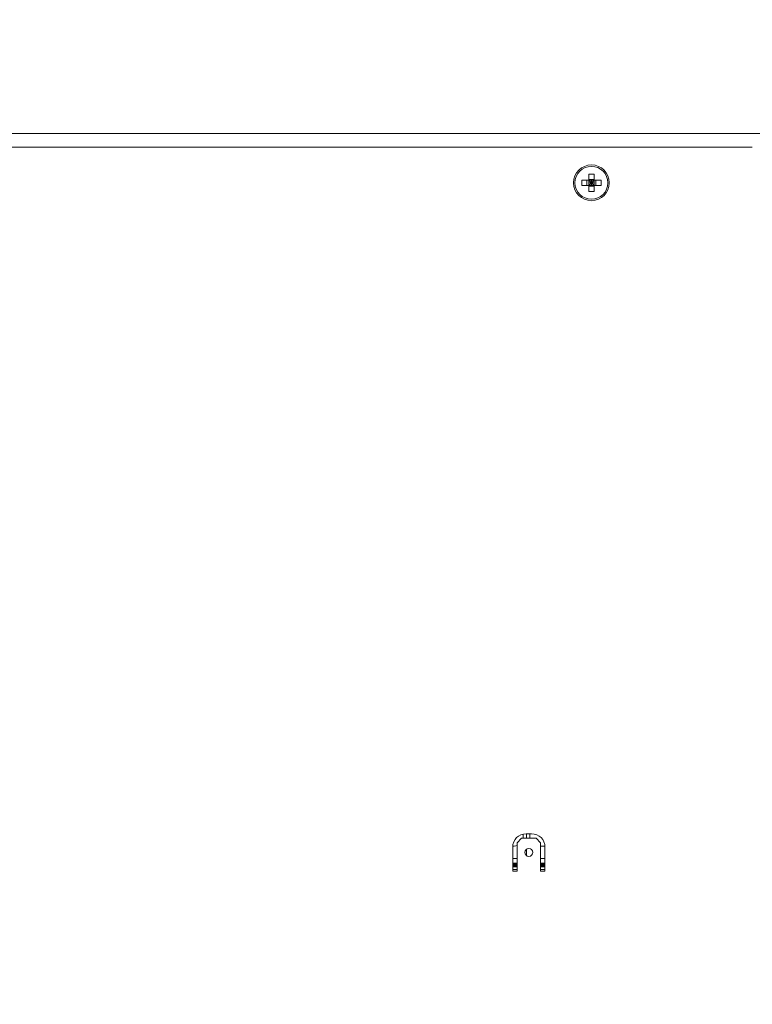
# Model space of a CAD drawing. Header units: millimetres. Extents: x -165365 to -33565, y 7406 to 103342.
# Tile 23 of 256: x -125924 to -125760, y 10984 to 11204. Entities that reach past the tile are written whole.
import ezdxf

# ---------------------------------------------------------------- set-up
doc = ezdxf.new("R2010")
doc.units = ezdxf.units.MM
doc.header["$MEASUREMENT"] = 0
doc.layers.get('Defpoints').update_dxf_attribs({"color": 252})
doc.layers.add('ELEK OPIS', color=140, linetype='Continuous')
doc.styles.add('FDBES', font='simplex.shx', dxfattribs={"width": 0.7})
doc.styles.add('ROMANS', font='romans.shx')
doc.dimstyles.new('BUD_100', dxfattribs={"dimtxt": 100, "dimasz": 10, "dimexe": 2, "dimexo": 2, "dimgap": 20, "dimtad": 1, "dimdec": 4, "dimrnd": 5, "dimdsep": 46, "dimtxsty": 'FDBES', "dimblk1": 'KR', "dimblk2": 'KR', "dimsah": 1, "dimcen": 10, "dimdle": 2, "dimse1": 1, "dimse2": 1, "dimclrd": 256, "dimclrt": 256, "dimadec": 0, "dimazin": 0, "dimtfac": 0.714286, "dimtdec": 4, "dimtix": 1, "dimtofl": 0, "dimtmove": 0, "dimatfit": 3, "dimldrblk": 'KR', "dimfxl": 1, "dimtvp": 1.428571, "dimtolj": 1, "dimtzin": 0, "dimlwd": -1, "dimarcsym": 0})

# ---------------------------------------------------------------- blocks, each defined once
blk = doc.blocks.new('VVSA11c_FPVHe_SIDEVIEW_v3')
at = {"color": 7, "linetype": 'Continuous', "lineweight": 0}
for p, q in [((50.9, 1030), (1948, 1030)), ((1643, 1027), (1943, 1027)), ((1678.4, 1017.04), (1678.4, 1020.96)), ((1679.6, 1017.04), (1679.6, 1020.96)), ((1681.16, 1019.6), (1676.84, 1019.6)), ((1681.16, 1018.4), (1676.84, 1018.4)), ((1678, 1018.4), (1678, 1019.6)), ((1678.4, 1019.75), (1679.6, 1019.75)), ((1678.4, 1018.4), (1679.6, 1019.6)), ((1678.4, 1019.6), (1679.6, 1018.4)), ((1678.4, 1019), (1679.6, 1019)), ((1678.4, 1018.25), (1679.6, 1018.25)), ((1679, 1018.4), (1679, 1019.6)), ((1680, 1018.4), (1680, 1019.6)), ((1692.39, 873.35), (1693.61, 873.35)), ((1692.75, 873.35), (1692.75, 872.35)), ((1693.5, 873.35), (1693.5, 872.35)), ((1694.25, 873.27), (1694.25, 872.58)), ((1689.39, 865), (1689.39, 870.35)), ((1689.41, 870.58), (1690.39, 870.58)), ((1691.39, 872.35), (1690.39, 871.35)), ((1690.39, 871.35), (1690.39, 865)), ((1694.61, 872.35), (1691.39, 872.35)), ((1695.61, 871.35), (1694.61, 872.35)), ((1695.61, 865), (1695.61, 871.35)), ((1696.25, 870.58), (1696.59, 870.58)), ((1696.61, 870.35), (1696.61, 865)), ((1693.5, 869.89), (1693.5, 868.45)), ((1689.39, 866.68), (1690.39, 866.68)), ((1690.39, 866.68), (1689.39, 866.68)), ((1690.39, 865.92), (1689.39, 865.92)), ((1695.61, 866.68), (1696.61, 866.68)), ((1696.61, 866.68), (1695.61, 866.68)), ((1696.61, 865.92), (1695.61, 865.92)), ((1689.39, 865.38), (1690.39, 865.38)), ((1690.39, 865), (1689.39, 865)), ((1695.61, 865.38), (1696.61, 865.38)), ((1696.61, 865), (1695.61, 865))]:
    blk.add_line(p, q, dxfattribs=at)
at = {"color": 9, "linetype": 'Continuous', "lineweight": 0}
for p, q in [((1690.39, 867.79), (1689.39, 867.79)), ((1690.39, 866.8), (1689.39, 866.8)), ((1689.39, 866.63), (1690.39, 866.63)), ((1690.39, 866.51), (1689.39, 866.51)), ((1689.39, 866.29), (1690.39, 866.29)), ((1690.39, 866.14), (1689.39, 866.14)), ((1696.61, 867.79), (1695.61, 867.79)), ((1696.61, 866.8), (1695.61, 866.8)), ((1695.61, 866.63), (1696.61, 866.63)), ((1696.61, 866.51), (1695.61, 866.51)), ((1695.61, 866.29), (1696.61, 866.29)), ((1696.61, 866.14), (1695.61, 866.14))]:
    blk.add_line(p, q, dxfattribs=at)
at = {"color": 7, "linetype": 'Continuous', "lineweight": 0}
for centre, radius in [((1679, 1019), 4), ((1693, 869.17), 0.885)]:
    blk.add_circle(centre, radius, dxfattribs=at)
at = {"color": 9, "linetype": 'Continuous', "lineweight": 0}
blk.add_circle((1679, 1019), 3.68, dxfattribs=at)
at = {"color": 7, "linetype": 'Continuous', "lineweight": 0}
for centre, radius, start, end in [((1679, 998.01), 22.96, 89.9994, 91.4971), ((1679, 998.01), 22.96, 88.5029, 90.0006), ((1699.91, 1019), 23.07, 178.5096, 181.4904), ((1658.09, 1019), 23.07, 358.5096, 1.4904), ((1679, 1039.99), 22.96, 268.5029, 270.0006), ((1679, 1039.99), 22.96, 269.9994, 271.4971), ((1692.39, 870.35), 3, 90, 180), ((1693.61, 870.35), 3, 0, 90), ((1696.25, 872.58), 2, 180, 185.0287), ((1696.25, 872.58), 2, 251.1686, 270)]:
    blk.add_arc(centre, radius, start, end, dxfattribs=at)
blk = doc.blocks.new('KR')
for p, q in [((0, -14), (0, 14)), ((-7, 0), (7, 0))]:
    blk.add_line(p, q)
at = {"color": 2}
blk.add_line((-4.95, -4.95), (4.95, 4.95), dxfattribs=at)
blk = doc.blocks.new('*D28262')
at = {"layer": 'Defpoints', "color": 0}
for p in [(-130352.14, 14967.51), (-130352.14, 14967.51), (-130095.3, 14321.01), (-122805.52, 11448.47), (-130352.14, 10967.51)]:
    blk.add_point(p, dxfattribs=at)
at = {"layer": 'ELEK OPIS', "ltscale": 15}
blk.add_arc((-130352.14, 14967.51), 695.65, 270.82363, 334.17637, dxfattribs=at)
at = {"layer": 'ELEK OPIS', "linetype": 'ByBlock', "xscale": 10, "yscale": 10, "zscale": 10}
for p, rotation in [((-129721.66, 14673.52), 64.58818343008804), ((-130352.14, 14271.86), 180.4118165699)]:
    blk.add_blockref('KR', p, dxfattribs=dict(at, rotation=rotation))
at = {"layer": 'ELEK OPIS', "insert": (-130015.97, 14439.84), "char_height": 100, "attachment_point": 5, "rotation": 32.5, "style": 'ROMANS'}
blk.add_mtext('\\A1;65%%d', dxfattribs=at)

msp = doc.modelspace()

# ---------------------------------------------------------------- block references
at = {"xscale": -1}
msp.add_blockref('VVSA11c_FPVHe_SIDEVIEW_v3', (-124116.90506, 10148.57322, -37024.5871), dxfattribs=at)

# ---------------------------------------------------------------- dimensions: what is measured, and where the dimension line sits
at = {"layer": 'ELEK OPIS', "ltscale": 15}
dim = msp.add_angular_dim_2l(base=(-130095.29649, 14321.00892), line1=((-130352.13579, 14967.51216, -37024.5871), (-122805.51547, 11448.46531, -37024.5871)), line2=((-130352.13579, 10967.51216, -37024.5871), (-130352.13579, 14967.51216, -37024.5871)), dimstyle='BUD_100', override={"dimtxsty": 'ROMANS', "dimldrblk": 'KR'}, dxfattribs=at)
dim.commit()
dim.dimension.update_dxf_attribs({"geometry": '*D28262', "text_midpoint": (-130015.97277, 14439.84191, -37024.5871)})

doc.saveas('drawing.dxf')
